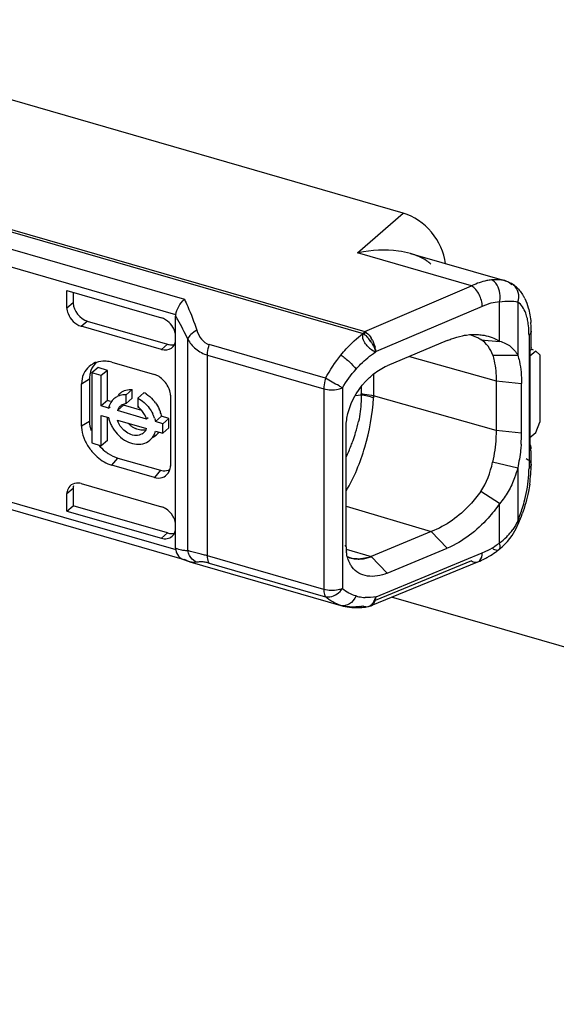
# Model space of a CAD drawing. Header units: millimetres. Extents: x 0 to 210, y 0 to 297.
# Tile 36 of 42: x 138.36 to 140.54, y 225.9 to 229.91. Entities that reach past the tile are written whole.
import ezdxf

# ---------------------------------------------------------------- set-up
doc = ezdxf.new("R2010")
doc.units = ezdxf.units.MM
doc.header["$LTSCALE"] = 19.36
doc.layers.get('0').update_dxf_attribs({"linetype": 'CONTINUOUS'})

msp = doc.modelspace()

# ---------------------------------------------------------------- linework, layer by layer
at = {"color": 6, "linetype": 'Continuous'}
for p, q in [((139.9187, 229.12374), (137.19212, 229.91084)), ((140.19796, 228.82699), (139.73393, 228.96094)), ((139.94944, 228.95868), (140.33172, 228.84832)), ((140.33562, 228.84713), (140.33142, 228.8484)), ((138.55058, 228.73618), (138.55058, 228.8082)), ((138.55095, 228.80817), (138.93544, 228.69718)), ((138.57633, 228.80084), (138.57633, 228.75761)), ((138.57633, 228.75761), (138.55058, 228.73618)), ((140.24113, 228.74296), (139.80936, 228.56017)), ((138.63371, 228.68384), (138.96044, 228.58952)), ((138.99317, 227.75878), (138.99317, 228.70427)), ((138.93544, 228.56863), (138.60871, 228.66295)), ((140.44049, 228.5742), (140.44049, 228.6432)), ((140.09843, 228.60475), (139.85361, 228.50113)), ((140.23486, 228.60791), (140.31117, 228.60094)), ((140.45879, 228.56132), (140.43528, 228.54095)), ((140.43528, 228.56089), (140.43528, 228.15679)), ((140.43872, 228.56665), (140.43702, 228.56332)), ((140.47546, 228.54689), (140.45879, 228.56132)), ((138.66666, 228.51634), (138.65833, 228.51234)), ((138.73339, 228.5162), (138.90658, 228.46621)), ((140.28357, 228.545), (140.38563, 228.54538)), ((140.47546, 228.54689), (140.47546, 228.27267)), ((138.67733, 228.49416), (138.65233, 228.47251)), ((138.71557, 228.48312), (138.67733, 228.49416)), ((138.71557, 228.48312), (138.69057, 228.46147)), ((138.71557, 228.35965), (138.71557, 228.48312)), ((138.64293, 228.44809), (138.64293, 228.2749)), ((138.69057, 228.46147), (138.65233, 228.47251)), ((138.65233, 228.47251), (138.65233, 228.18732)), ((138.69057, 228.338), (138.69057, 228.46147)), ((140.29761, 228.44009), (140.29761, 228.23804)), ((138.6103, 228.25546), (138.6103, 228.42864)), ((138.8167, 228.40571), (138.7917, 228.38407)), ((138.8167, 228.3692), (138.8167, 228.40571)), ((140.40126, 228.22783), (140.40126, 228.42989)), ((138.71557, 228.35965), (138.69057, 228.338)), ((138.72782, 228.35611), (138.71557, 228.35965)), ((138.76699, 228.38942), (138.7604, 228.3837)), ((138.7917, 228.34755), (138.7917, 228.38407)), ((138.8167, 228.3692), (138.7917, 228.34755)), ((138.83949, 228.37027), (138.86448, 228.39192)), ((138.83949, 228.37027), (138.83949, 228.33376)), ((138.97194, 228.38198), (138.97194, 228.09333)), ((138.72013, 228.32947), (138.69057, 228.338)), ((138.72013, 228.32947), (138.7262, 228.33472)), ((138.75598, 228.31912), (138.78098, 228.34077)), ((138.87521, 228.2847), (138.75598, 228.31912)), ((138.85572, 228.31919), (138.78098, 228.34077)), ((138.83949, 228.33376), (138.84401, 228.33767)), ((138.69057, 228.29975), (138.72013, 228.29122)), ((138.69057, 228.17628), (138.69057, 228.29975)), ((138.71557, 228.19793), (138.71557, 228.29122)), ((138.75598, 228.28087), (138.87521, 228.24645)), ((138.88128, 228.28996), (138.87521, 228.2847)), ((138.93606, 228.296), (138.91106, 228.27435)), ((138.94097, 228.26571), (138.91106, 228.27435)), ((138.96597, 228.28736), (138.93606, 228.296)), ((138.94097, 228.26571), (138.96597, 228.28736)), ((138.96597, 228.24912), (138.96597, 228.28736)), ((138.91106, 228.2361), (138.94097, 228.22747)), ((138.94097, 228.22747), (138.94097, 228.26571)), ((138.94097, 228.22747), (138.96597, 228.24912)), ((139.68712, 227.76409), (139.68712, 228.2548)), ((140.45879, 228.22938), (140.47546, 228.27267)), ((138.71557, 228.19793), (138.69057, 228.17628)), ((138.91419, 228.21945), (138.90528, 228.21173)), ((140.43528, 228.20901), (140.45879, 228.22938)), ((138.65233, 228.18732), (138.69057, 228.17628)), ((140.44049, 228.10033), (140.44049, 228.15679)), ((138.75839, 228.12611), (138.93157, 228.07612)), ((138.90658, 228.04683), (138.73339, 228.09683)), ((140.38564, 228.08547), (140.28351, 228.1087)), ((138.55058, 227.98184), (138.57633, 228.00327)), ((138.57633, 228.00327), (138.57633, 227.93181)), ((138.60871, 228.02207), (138.93544, 227.92775)), ((138.55058, 227.91038), (138.55058, 227.98184)), ((140.3113, 227.9405), (140.23497, 227.98955)), ((138.55095, 227.91019), (138.57595, 227.93199)), ((138.96036, 227.82102), (138.57595, 227.93199)), ((138.55095, 227.91019), (138.93537, 227.79922)), ((140.36304, 227.81117), (140.37957, 227.83934)), ((140.37957, 227.83934), (140.38935, 227.86034)), ((140.03362, 227.82643), (139.78907, 227.72469)), ((140.34383, 227.78595), (140.36304, 227.81117)), ((139.85373, 227.65686), (140.09875, 227.75901)), ((140.30924, 227.75323), (140.32218, 227.76396)), ((140.32218, 227.76396), (140.34383, 227.78595)), ((139.01828, 227.71577), (139.0252, 227.71266)), ((139.02318, 227.7139), (139.02919, 227.71273)), ((139.0252, 227.71266), (139.04362, 227.70562)), ((139.78908, 227.7247), (139.85373, 227.65686)), ((139.80936, 227.56078), (140.24114, 227.74029)), ((139.04362, 227.70562), (139.0511, 227.7033)), ((139.05109, 227.70331), (139.66568, 227.5259)), ((139.78944, 227.52503), (140.22358, 227.70314)), ((145.61336, 225.90183), (139.87246, 227.55909)), ((139.78861, 227.52473), (139.7946, 227.52743))]:
    msp.add_line(p, q, dxfattribs=at)
at = {"color": 9, "linetype": 'Continuous'}
for p, q in [((136.93118, 229.44859), (139.75656, 228.63297)), ((136.93847, 229.45642), (139.76383, 228.64081)), ((136.85453, 229.40006), (139.02886, 228.77238)), ((138.99358, 228.70947), (136.83601, 229.33231)), ((139.73393, 228.96094), (139.9187, 229.12374)), ((140.33172, 228.84832), (140.33143, 228.8484)), ((139.76383, 228.64081), (140.19796, 228.82699)), ((140.36396, 228.83388), (140.3639, 228.83392)), ((140.31141, 228.60206), (140.31141, 228.76174)), ((140.38562, 228.76118), (140.38562, 228.54492)), ((138.60871, 228.66295), (138.63371, 228.68384)), ((139.0424, 227.74892), (139.0424, 228.61088)), ((140.43156, 228.62653), (140.43156, 228.08367)), ((138.96044, 228.58952), (138.93544, 228.56863)), ((139.60366, 228.45102), (139.13032, 228.58766)), ((139.12292, 228.54496), (139.59626, 228.40832)), ((139.12292, 227.72771), (139.12292, 228.54496)), ((139.94504, 228.53983), (140.29761, 228.44009)), ((138.6103, 228.42864), (138.64293, 228.44809)), ((139.79915, 228.46822), (139.79915, 228.37904)), ((140.29761, 228.44009), (140.40126, 228.42989)), ((139.59626, 228.40832), (139.59626, 227.59107)), ((139.67244, 228.41164), (139.67244, 227.5944)), ((139.74825, 228.41673), (139.74825, 228.38728)), ((136.83601, 228.37618), (138.99358, 227.75335)), ((139.7482, 228.38253), (139.72361, 228.37961)), ((140.29761, 228.23804), (139.79915, 228.37904)), ((136.85452, 228.3405), (139.0183, 227.71587)), ((138.64293, 228.2749), (138.6103, 228.25546)), ((140.40126, 228.22783), (140.29761, 228.23804)), ((138.73339, 228.09683), (138.75839, 228.12611)), ((138.93157, 228.07612), (138.90658, 228.04683)), ((138.97194, 228.09333), (138.97429, 228.09655)), ((140.38561, 228.08554), (140.38561, 227.86945)), ((139.68712, 227.92948), (140.03362, 227.82643)), ((140.31141, 227.78049), (140.31141, 227.94013)), ((138.96036, 227.82102), (138.93537, 227.79922)), ((140.09875, 227.75901), (140.03363, 227.82643)), ((139.68228, 227.76974), (139.68742, 227.76394)), ((139.68769, 227.75484), (139.78907, 227.72469)), ((140.30921, 227.7532), (140.30924, 227.75322)), ((139.02365, 227.71433), (139.02919, 227.71273)), ((139.59626, 227.59107), (139.12292, 227.72771)), ((140.24114, 227.74029), (140.25307, 227.74512)), ((139.13033, 227.69784), (139.60367, 227.5612)), ((140.19795, 227.70685), (139.80499, 227.5456)), ((139.66612, 227.52577), (139.66568, 227.5259)), ((139.7754, 227.521), (139.77546, 227.52101))]:
    msp.add_line(p, q, dxfattribs=at)
at = {"color": 7, "linetype": 'Continuous'}
for p, q in [((139.76113, 228.62961), (139.75656, 228.63298)), ((139.76703, 228.6247), (139.7721, 228.61965)), ((139.7721, 228.61965), (139.77756, 228.61369)), ((139.78221, 228.60797), (139.78603, 228.60287)), ((139.78603, 228.60287), (139.78814, 228.59975)), ((139.80633, 228.56764), (139.80697, 228.55918)), ((139.79204, 227.52675), (139.78812, 227.52657)), ((139.79245, 227.53048), (139.79586, 227.53466))]:
    msp.add_line(p, q, dxfattribs=at)
at = {"color": 6, "linetype": 'Continuous'}
for points in [[(140.36393, 228.8339), (140.35027, 228.8414), (140.33562, 228.84713)], [(139.77544, 227.52106), (139.78204, 227.52253), (139.78861, 227.52473)]]:
    msp.add_lwpolyline(points, dxfattribs=at)
for centre, radius, start, end in [((139.85037, 228.40807), 0.56499, 101.54053, 101.89272), ((140.29572, 228.72751), 0.12638, 47.97227, 57.37937), ((140.25437, 228.69591), 0.17872, 26.45967, 30.45673), ((140.04581, 228.6457), 0.39462, 4.02885, 4.62092), ((138.90573, 228.61266), 0.08914, 24.69689, 31.43611), ((140.01032, 228.64356), 0.43017, 359.95169, 3.98039), ((140.14499, 228.45928), 0.17434, 64.66104, 74.4719), ((140.14799, 228.46604), 0.16694, 58.56435, 64.59774), ((140.41668, 228.57609), 0.02401, 320.74504, 327.87433), ((140.42223, 228.57346), 0.01783, 338.09648, 2.34951), ((138.70139, 228.40542), 0.11531, 73.88697, 79.34957), ((138.69977, 228.43026), 0.08994, 116.65188, 125.32022), ((138.70056, 228.42872), 0.09166, 114.30806, 116.66351), ((138.78562, 228.31703), 0.06647, 130.68757, 148.28921), ((138.78634, 228.31612), 0.06762, 116.933, 130.64302), ((138.78713, 228.31445), 0.06947, 107.14933, 116.88849), ((138.80848, 228.34153), 0.06335, 127.46071, 138.05118), ((138.78827, 228.31056), 0.07352, 97.45898, 107.10846), ((138.78887, 228.30588), 0.07824, 87.92658, 97.45193), ((138.80096, 228.27479), 0.13325, 57.4636, 61.52983), ((138.79083, 228.26134), 0.15014, 36.8043, 42.77211), ((138.79111, 228.31441), 0.07256, 158.24463, 168.02663), ((138.78793, 228.31567), 0.06914, 148.33742, 158.2296), ((138.79925, 228.30387), 0.04588, 150.19875, 160.58548), ((138.79635, 228.30551), 0.04255, 139.54928, 150.17801), ((138.79495, 228.30663), 0.04075, 130.89913, 139.47097), ((138.78708, 228.2591), 0.09122, 51.09642, 54.93425), ((138.78513, 228.25665), 0.09435, 48.4326, 51.10668), ((138.80677, 228.27004), 0.13194, 17.91407, 24.47813), ((138.84633, 228.318), 0.12915, 198.70635, 205.68801), ((138.79514, 228.26109), 0.08347, 16.42837, 23.37378), ((138.77507, 228.24413), 0.1396, 24.74287, 26.38831), ((138.78287, 228.24759), 0.13107, 18.23225, 24.79798), ((138.81522, 228.27277), 0.12305, 12.85188, 17.91116), ((138.82224, 228.27443), 0.11585, 10.72967, 12.82479), ((138.86003, 228.32457), 0.14435, 205.67881, 212.36869), ((138.85178, 228.31476), 0.10217, 220.14096, 227.45517), ((138.87157, 228.33124), 0.09519, 221.15009, 228.83797), ((138.86926, 228.32861), 0.09169, 228.84415, 236.67185), ((138.86574, 228.32315), 0.0852, 236.63382, 244.82335), ((138.83598, 228.26029), 0.04161, 309.96154, 340.52689), ((138.84274, 228.2506), 0.06984, 337.57274, 348.02212), ((138.83527, 228.26126), 0.0428, 299.50641, 309.85369), ((138.84632, 228.24911), 0.06598, 309.87448, 323.40921), ((138.87171, 228.26897), 0.06525, 296.88901, 306.29475), ((138.87288, 228.26736), 0.06326, 306.32927, 325.84551), ((139.78593, 228.22836), 0.61533, 355.68744, 359.95089), ((138.81244, 228.28681), 0.20856, 217.76687, 221.91999), ((138.81647, 228.29172), 0.17666, 219.65507, 231.11483), ((138.91835, 228.09329), 0.05359, 349.8224, 0.04056), ((139.93248, 228.10094), 0.50801, 355.44548, 359.93117), ((138.92537, 228.09132), 0.04626, 324.222, 327.92722), ((139.85375, 228.1069), 0.58697, 351.48872, 355.47623), ((138.59213, 227.98248), 0.04143, 125.35257, 136.55817), ((138.62727, 228.00373), 0.05094, 169.8508, 179.685), ((138.90571, 227.84322), 0.08915, 24.69488, 31.43345), ((139.78808, 228.1137), 0.65248, 337.15235, 340.78013), ((138.94584, 227.84023), 0.04733, 349.81432, 0.0406), ((139.87592, 227.76556), 0.1888, 180.44506, 184.08901), ((139.86022, 227.76445), 0.17306, 184.09592, 187.17043), ((140.05583, 228.08169), 0.41486, 305.2878, 307.64404), ((139.03292, 227.74799), 0.03545, 245.08019, 254.07317), ((140.09454, 228.01723), 0.33956, 292.33417, 297.78511), ((140.08319, 228.03921), 0.3643, 297.75224, 300.3479), ((140.0701, 228.0612), 0.38989, 300.37574, 305.31577), ((139.72811, 227.7442), 0.22705, 254.19871, 263.07002), ((139.7301, 227.76171), 0.24468, 263.10036, 271.67382), ((139.72977, 227.77913), 0.2621, 271.63647, 275.78383), ((139.70952, 227.75319), 0.23405, 277.66698, 281.59198), ((139.72828, 227.79371), 0.27675, 275.78536, 279.81563)]:
    msp.add_arc(centre, radius, start, end, dxfattribs=at)
at = {"color": 9, "linetype": 'Continuous'}
for centre, radius, start, end in [((140.26372, 228.81542), 0.03883, 59.08035, 66.92414), ((140.33537, 228.78921), 0.05303, 50.96726, 73.89804), ((138.11914, 228.18355), 1.01739, 29.78482, 30.7847), ((138.12612, 228.18751), 1.00936, 24.79917, 29.78661), ((140.1709, 228.04793), 0.62698, 125.21449, 125.53837), ((139.68911, 228.38729), 0.05915, 355.40199, 359.99137), ((139.22611, 228.38354), 0.523, 342.88862, 347.98115), ((139.05692, 228.43151), 0.69867, 338.62597, 340.44023), ((138.96343, 228.4659), 0.79828, 340.36088, 342.78668), ((139.08322, 228.41837), 0.6694, 334.46243, 338.85268), ((139.99957, 228.08401), 0.43199, 356.53868, 359.95514), ((139.8371, 228.10046), 0.59518, 337.16163, 342.61734), ((140.17824, 227.96545), 0.22821, 320.23625, 325.14753), ((140.18916, 227.95509), 0.21314, 304.99822, 315.29364), ((140.18251, 227.96192), 0.22267, 315.24827, 320.22966), ((140.10375, 228.05004), 0.34027, 305.20226, 307.61068), ((138.75949, 226.46693), 1.31211, 73.91999, 74.66407), ((139.76577, 227.69299), 0.13415, 253.40111, 258.50913), ((139.76984, 227.71303), 0.15461, 258.5108, 263.14995), ((139.7727, 227.7367), 0.17844, 263.14342, 267.35047), ((139.77067, 227.54875), 0.02816, 279.79359, 285.51852), ((139.76907, 227.55213), 0.03191, 298.40161, 306.65981)]:
    msp.add_arc(centre, radius, start, end, dxfattribs=at)
at = {"color": 7, "linetype": 'Continuous'}
for centre, radius, start, end in [((139.79642, 228.60401), 0.04916, 131.52312, 134.7606), ((139.70179, 228.5546), 0.09565, 49.66896, 51.65338), ((139.69301, 228.54427), 0.10921, 47.36753, 49.66465), ((139.68194, 228.5323), 0.12551, 44.08367, 47.35448), ((139.67182, 228.52244), 0.13964, 40.79112, 44.10045), ((139.66777, 228.51887), 0.14504, 37.9115, 40.80983), ((139.64973, 228.50504), 0.16776, 37.84536, 40.36526), ((139.66917, 228.51988), 0.14331, 33.87548, 37.92708), ((139.69205, 228.55288), 0.11507, 27.43336, 32.55392), ((139.85633, 228.66031), 0.11361, 227.38281, 231.82291), ((139.86051, 228.6656), 0.12036, 231.81165, 243.59477), ((139.70591, 228.55523), 0.10119, 7.04883, 12.30944), ((139.73325, 227.80867), 0.09351, 243.71909, 248.06216), ((139.73104, 227.80338), 0.08778, 248.10693, 253.4784), ((139.73262, 227.81019), 0.0947, 248.79563, 254.34423), ((139.73251, 227.80864), 0.09324, 253.53259, 258.60507), ((139.73527, 227.82203), 0.10692, 258.57377, 260.12679), ((139.73813, 227.83861), 0.12373, 260.13962, 262.40728), ((139.73841, 227.85333), 0.13843, 270.84382, 273.49654), ((139.72312, 227.57893), 0.08574, 343.23466, 347.525), ((139.76503, 227.5562), 0.03759, 307.89011, 316.82916)]:
    msp.add_arc(centre, radius, start, end, dxfattribs=at)
at = {"color": 6, "linetype": 'Continuous'}
for centre, major_axis, ratio, start_param, end_param in [((139.9187, 228.95055), (-0.13091, 0.15118), 0.7500041, 3.9538433, 5.4261752), ((138.93544, 228.62637), (-0.04363, 0.0504), 0.7500163, -3.9983954, -2.427599), ((140.44883, 228.54495), (0.08295, -0.0379), 0.2087122, 1.6606121, 1.7792071)]:
    msp.add_ellipse(centre, major_axis=major_axis, ratio=ratio, start_param=start_param, end_param=end_param, dxfattribs=at)
for points, knots in [([(139.94944, 228.95868), (139.93324, 228.96335), (139.86329, 228.97731), (139.79048, 228.97251), (139.73733, 228.96164)], [0, 0, 0, 0, 0.2371102, 1, 1, 1, 1]), ([(140.03202, 228.91548), (140.02659, 228.92049), (140.00188, 228.93977), (139.97235, 228.95206), (139.94944, 228.95868)], [0, 0, 0, 0, 0.2364244, 1, 1, 1, 1]), ([(140.27894, 228.85114), (140.27243, 228.85053), (140.24522, 228.84655), (140.21897, 228.83714), (140.20013, 228.82804)], [0, 0, 0, 0, 0.2380325, 1, 1, 1, 1]), ([(138.99358, 228.70947), (138.9955, 228.72105), (139.00511, 228.74393), (139.01972, 228.76375), (139.02886, 228.77238)], [0, 0, 0, 0, 0.4828775, 1, 1, 1, 1]), ([(138.55058, 228.73748), (138.5507, 228.72959), (138.55786, 228.69761), (138.58473, 228.66987), (138.60833, 228.66306)], [0, 0, 0, 0, 0.2433209, 1, 1, 1, 1]), ([(139.78816, 228.59976), (139.79055, 228.5962), (139.79848, 228.58304), (139.80471, 228.56865), (139.80699, 228.5578)], [0, 0, 0, 0, 0.2791632, 1, 1, 1, 1]), ([(140.09902, 228.60455), (140.10414, 228.60674), (140.1242, 228.61476), (140.14505, 228.62083), (140.16076, 228.62407)], [0, 0, 0, 0, 0.2575425, 1, 1, 1, 1]), ([(140.16076, 228.62407), (140.16626, 228.62521), (140.18759, 228.629), (140.20947, 228.63013), (140.22548, 228.62887)], [0, 0, 0, 0, 0.2591935, 1, 1, 1, 1]), ([(140.22548, 228.62887), (140.2332, 228.62826), (140.26302, 228.62401), (140.29249, 228.61405), (140.31141, 228.60206)], [0, 0, 0, 0, 0.2569777, 1, 1, 1, 1]), ([(140.28367, 228.54497), (140.27955, 228.55782), (140.26755, 228.58283), (140.24666, 228.60134), (140.23506, 228.60848)], [0, 0, 0, 0, 0.4975904, 1, 1, 1, 1]), ([(140.31141, 228.60206), (140.31982, 228.59943), (140.33605, 228.59442), (140.36284, 228.57655), (140.37863, 228.55854), (140.38562, 228.54508)], [0, 0, 0, 0, 0.2756877, 0.5258861, 1, 1, 1, 1]), ([(138.96044, 228.58952), (138.96277, 228.58885), (138.97173, 228.58679), (138.98127, 228.58687), (138.98783, 228.58852)], [0, 0, 0, 0, 0.2641284, 1, 1, 1, 1]), ([(140.28367, 228.54497), (140.28608, 228.53746), (140.29488, 228.50317), (140.29765, 228.46755), (140.29765, 228.44008)], [0, 0, 0, 0, 0.2229579, 1, 1, 1, 1]), ([(140.38562, 228.54492), (140.38827, 228.53669), (140.39842, 228.4992), (140.40126, 228.46004), (140.40126, 228.42989)], [0, 0, 0, 0, 0.2227226, 1, 1, 1, 1]), ([(138.62422, 228.47874), (138.62199, 228.4752), (138.61377, 228.45975), (138.6103, 228.44192), (138.6103, 228.42864)], [0, 0, 0, 0, 0.2399146, 1, 1, 1, 1]), ([(139.78183, 228.45344), (139.78742, 228.45862), (139.80938, 228.47759), (139.83439, 228.49316), (139.85399, 228.50175)], [0, 0, 0, 0, 0.2625708, 1, 1, 1, 1]), ([(139.68712, 228.2548), (139.68764, 228.27257), (139.69866, 228.34655), (139.7403, 228.41493), (139.78183, 228.45344)], [0, 0, 0, 0, 0.2388914, 1, 1, 1, 1]), ([(138.97194, 228.38198), (138.97194, 228.38541), (138.9706, 228.3999), (138.9648, 228.41371), (138.95904, 228.42315)], [0, 0, 0, 0, 0.2370163, 1, 1, 1, 1]), ([(138.6103, 228.25546), (138.6103, 228.2507), (138.61167, 228.23077), (138.61778, 228.21135), (138.62411, 228.19756)], [0, 0, 0, 0, 0.2387971, 1, 1, 1, 1]), ([(138.73811, 228.24729), (138.75176, 228.22571), (138.78643, 228.19001), (138.83778, 228.17881), (138.85936, 228.18398)], [0, 0, 0, 0, 0.534984, 1, 1, 1, 1]), ([(140.29761, 228.23804), (140.29761, 228.22775), (140.29628, 228.18433), (140.29032, 228.14109), (140.28361, 228.10864)], [0, 0, 0, 0, 0.2368952, 1, 1, 1, 1]), ([(138.85635, 228.22401), (138.84913, 228.21992), (138.83106, 228.21548), (138.81335, 228.22029), (138.80487, 228.22431)], [0, 0, 0, 0, 0.4692636, 1, 1, 1, 1]), ([(138.70557, 228.15421), (138.7096, 228.15096), (138.72574, 228.13913), (138.74413, 228.13023), (138.75839, 228.12611)], [0, 0, 0, 0, 0.2587265, 1, 1, 1, 1]), ([(140.39952, 228.18209), (140.39893, 228.17421), (140.39593, 228.14182), (140.3906, 228.10966), (140.38561, 228.08554)], [0, 0, 0, 0, 0.2428704, 1, 1, 1, 1]), ([(138.65726, 228.14747), (138.66257, 228.14155), (138.68429, 228.11995), (138.71156, 228.10313), (138.73339, 228.09683)], [0, 0, 0, 0, 0.2592855, 1, 1, 1, 1]), ([(138.93157, 228.07612), (138.935, 228.07513), (138.94782, 228.07246), (138.96199, 228.07479), (138.97014, 228.07976)], [0, 0, 0, 0, 0.271839, 1, 1, 1, 1]), ([(140.38561, 228.08546), (140.38199, 228.07214), (140.37109, 228.03942), (140.34899, 227.989), (140.32478, 227.95547), (140.31141, 227.94013)], [0, 0, 0, 0, 0.2519582, 0.6286678, 1, 1, 1, 1]), ([(138.90658, 228.04683), (138.91698, 228.04383), (138.93908, 228.04329), (138.95716, 228.05631), (138.9629, 228.06427)], [0, 0, 0, 0, 0.5245679, 1, 1, 1, 1]), ([(138.56205, 228.01097), (138.5566, 228.00522), (138.55151, 227.99478), (138.55059, 227.98399), (138.55058, 227.98109)], [0, 0, 0, 0, 0.7325507, 1, 1, 1, 1]), ([(138.60833, 228.02218), (138.60471, 228.02322), (138.59112, 228.02577), (138.57634, 228.02208), (138.56816, 228.01628)], [0, 0, 0, 0, 0.2733276, 1, 1, 1, 1]), ([(140.43425, 228.02003), (140.43274, 228.00986), (140.42557, 227.96884), (140.41452, 227.92851), (140.40419, 227.89891)], [0, 0, 0, 0, 0.2469543, 1, 1, 1, 1]), ([(140.23508, 227.9896), (140.22162, 227.97079), (140.16672, 227.90332), (140.09335, 227.84944), (140.03373, 227.8264)], [0, 0, 0, 0, 0.2657076, 1, 1, 1, 1]), ([(140.31141, 227.94013), (140.2974, 227.91953), (140.23925, 227.84663), (140.16294, 227.78612), (140.09981, 227.75975)], [0, 0, 0, 0, 0.2669404, 1, 1, 1, 1]), ([(138.93538, 227.79922), (138.943, 227.79702), (138.95875, 227.79589), (138.97307, 227.80272), (138.97853, 227.80738)], [0, 0, 0, 0, 0.5251506, 1, 1, 1, 1]), ([(138.96035, 227.82103), (138.96274, 227.82033), (138.97191, 227.81823), (138.98171, 227.81836), (138.9884, 227.82015)], [0, 0, 0, 0, 0.2645268, 1, 1, 1, 1]), ([(138.97853, 227.80738), (138.98385, 227.81192), (138.98956, 227.82021), (138.99198, 227.82941), (138.99242, 227.83186)], [0, 0, 0, 0, 0.7370374, 1, 1, 1, 1]), ([(138.99358, 227.75335), (138.99423, 227.74906), (138.99761, 227.73427), (139.00809, 227.72045), (139.01799, 227.71585)], [0, 0, 0, 0, 0.2842149, 1, 1, 1, 1]), ([(139.71177, 227.68224), (139.70871, 227.68635), (139.6969, 227.70472), (139.69059, 227.72633), (139.68851, 227.74285)], [0, 0, 0, 0, 0.235412, 1, 1, 1, 1]), ([(139.85452, 227.65684), (139.82913, 227.64708), (139.788, 227.63902), (139.73765, 227.65525), (139.71909, 227.67245), (139.71177, 227.68224)], [0, 0, 0, 0, 0.5265286, 0.7635, 1, 1, 1, 1]), ([(139.74075, 227.52123), (139.73428, 227.52036), (139.70936, 227.51812), (139.6839, 227.52069), (139.66612, 227.52577)], [0, 0, 0, 0, 0.2610922, 1, 1, 1, 1])]:
    msp.add_open_spline(points, degree=3, knots=knots, dxfattribs=at)
at = {"color": 9, "linetype": 'Continuous'}
for points, knots in [([(140.33143, 228.84841), (140.32771, 228.84946), (140.31045, 228.85307), (140.29259, 228.85251), (140.27894, 228.85114)], [0, 0, 0, 0, 0.219716, 1, 1, 1, 1]), ([(140.3114, 228.76175), (140.31343, 228.77003), (140.31655, 228.80093), (140.3033, 228.83702), (140.28367, 228.84872)], [0, 0, 0, 0, 0.2717301, 1, 1, 1, 1]), ([(140.24113, 228.74297), (140.24123, 228.75969), (140.23191, 228.79173), (140.21136, 228.81896), (140.19797, 228.82698)], [0, 0, 0, 0, 0.5173227, 1, 1, 1, 1]), ([(140.38569, 228.76111), (140.38994, 228.77326), (140.39211, 228.79969), (140.37814, 228.8228), (140.36877, 228.8304)], [0, 0, 0, 0, 0.5160227, 1, 1, 1, 1]), ([(139.02886, 228.77238), (139.03351, 228.76275), (139.05243, 228.72159), (139.0682, 228.67906), (139.07925, 228.64628)], [0, 0, 0, 0, 0.2361576, 1, 1, 1, 1]), ([(140.31141, 228.76174), (140.29972, 228.76094), (140.27533, 228.75756), (140.25276, 228.74795), (140.24113, 228.74296)], [0, 0, 0, 0, 0.4808061, 1, 1, 1, 1]), ([(140.31141, 228.76174), (140.32548, 228.76372), (140.35016, 228.76646), (140.3755, 228.76451), (140.38562, 228.76112)], [0, 0, 0, 0, 0.5712167, 1, 1, 1, 1]), ([(140.42474, 228.69354), (140.42297, 228.70124), (140.4158, 228.72633), (140.40117, 228.75124), (140.38562, 228.76118)], [0, 0, 0, 0, 0.2997109, 1, 1, 1, 1]), ([(139.07925, 228.64628), (139.07064, 228.6414), (139.05648, 228.63148), (139.04505, 228.61772), (139.0424, 228.61088)], [0, 0, 0, 0, 0.5743064, 1, 1, 1, 1]), ([(139.07925, 228.64628), (139.08355, 228.63354), (139.09505, 228.60907), (139.11762, 228.59123), (139.13035, 228.58765)], [0, 0, 0, 0, 0.50427, 1, 1, 1, 1]), ([(140.43156, 228.62653), (140.43156, 228.6306), (140.43132, 228.64615), (140.43011, 228.6617), (140.4285, 228.67307)], [0, 0, 0, 0, 0.2616085, 1, 1, 1, 1]), ([(140.44049, 228.6432), (140.44049, 228.64174), (140.43964, 228.63529), (140.43531, 228.62978), (140.43156, 228.62653)], [0, 0, 0, 0, 0.2276317, 1, 1, 1, 1]), ([(139.0424, 228.61088), (139.05069, 228.59565), (139.07345, 228.56733), (139.10567, 228.55021), (139.12292, 228.54497)], [0, 0, 0, 0, 0.4902059, 1, 1, 1, 1]), ([(139.66609, 228.54547), (139.67296, 228.55391), (139.70035, 228.58576), (139.73149, 228.6145), (139.75656, 228.63297)], [0, 0, 0, 0, 0.2589992, 1, 1, 1, 1]), ([(139.12292, 228.54496), (139.12292, 228.54836), (139.12366, 228.56283), (139.12683, 228.57714), (139.13032, 228.58766)], [0, 0, 0, 0, 0.2345048, 1, 1, 1, 1]), ([(139.72741, 228.48776), (139.73341, 228.49459), (139.75765, 228.52031), (139.78512, 228.54287), (139.80647, 228.55812)], [0, 0, 0, 0, 0.257164, 1, 1, 1, 1]), ([(139.66609, 228.54547), (139.67827, 228.53717), (139.69992, 228.51907), (139.71959, 228.49866), (139.72741, 228.48776)], [0, 0, 0, 0, 0.5235037, 1, 1, 1, 1]), ([(139.60366, 228.45102), (139.60247, 228.44744), (139.59843, 228.43354), (139.59626, 228.41903), (139.59626, 228.40832)], [0, 0, 0, 0, 0.26039, 1, 1, 1, 1]), ([(139.67244, 228.41165), (139.66771, 228.41426), (139.64467, 228.42718), (139.62178, 228.44037), (139.60367, 228.45101)], [0, 0, 0, 0, 0.2044911, 1, 1, 1, 1]), ([(139.59626, 228.40831), (139.61511, 228.40287), (139.64213, 228.40218), (139.66687, 228.40931), (139.67244, 228.41165)], [0, 0, 0, 0, 0.7646448, 1, 1, 1, 1]), ([(139.68724, 227.99194), (139.72078, 228.04719), (139.77007, 228.17198), (139.79525, 228.30324), (139.79894, 228.37109)], [0, 0, 0, 0, 0.4875149, 1, 1, 1, 1]), ([(139.7481, 228.38249), (139.74844, 228.37389), (139.7485, 228.33769), (139.74347, 228.30158), (139.73764, 228.27464)], [0, 0, 0, 0, 0.2379048, 1, 1, 1, 1]), ([(139.7483, 228.38727), (139.75272, 228.38703), (139.76985, 228.38561), (139.78687, 228.38252), (139.79915, 228.37904)], [0, 0, 0, 0, 0.2574996, 1, 1, 1, 1]), ([(140.42, 228.12437), (140.42303, 228.12292), (140.43229, 228.11782), (140.44049, 228.10777), (140.44049, 228.10033)], [0, 0, 0, 0, 0.3112419, 1, 1, 1, 1]), ([(140.44049, 228.10033), (140.44049, 228.09887), (140.43964, 228.09242), (140.43531, 228.08692), (140.43156, 228.08367)], [0, 0, 0, 0, 0.2276153, 1, 1, 1, 1]), ([(140.40509, 227.92265), (140.40863, 227.93392), (140.42111, 227.97815), (140.42874, 228.02385), (140.43077, 228.05793)], [0, 0, 0, 0, 0.2571553, 1, 1, 1, 1]), ([(140.38565, 227.86953), (140.38641, 227.86868), (140.38847, 227.86618), (140.39022, 227.8624), (140.38936, 227.86035)], [0, 0, 0, 0, 0.3412171, 1, 1, 1, 1]), ([(139.02722, 227.74933), (139.02442, 227.74965), (139.01276, 227.75154), (139.00146, 227.7553), (138.99317, 227.75877)], [0, 0, 0, 0, 0.238271, 1, 1, 1, 1]), ([(140.25307, 227.74512), (140.25706, 227.74677), (140.2736, 227.75401), (140.2887, 227.76409), (140.2999, 227.772)], [0, 0, 0, 0, 0.239655, 1, 1, 1, 1]), ([(140.28365, 227.7572), (140.28619, 227.75569), (140.29366, 227.75168), (140.30455, 227.7496), (140.30921, 227.7532)], [0, 0, 0, 0, 0.3339906, 1, 1, 1, 1]), ([(140.30924, 227.75322), (140.31062, 227.7543), (140.31629, 227.76239), (140.31366, 227.7731), (140.31137, 227.78046)], [0, 0, 0, 0, 0.1852435, 1, 1, 1, 1]), ([(139.05109, 227.70331), (139.04548, 227.70493), (139.03807, 227.70799), (139.03104, 227.7117), (139.02919, 227.71273)], [0, 0, 0, 0, 0.7347149, 1, 1, 1, 1]), ([(139.10652, 227.73232), (139.09986, 227.73414), (139.07854, 227.73987), (139.05691, 227.74449), (139.0424, 227.74892)], [0, 0, 0, 0, 0.3125639, 1, 1, 1, 1]), ([(139.07925, 227.70182), (139.07006, 227.70597), (139.05889, 227.71494), (139.05143, 227.72633), (139.04972, 227.72941)], [0, 0, 0, 0, 0.7410924, 1, 1, 1, 1]), ([(139.13033, 227.69784), (139.12907, 227.69944), (139.12405, 227.70863), (139.12292, 227.71938), (139.12292, 227.72771)], [0, 0, 0, 0, 0.1962967, 1, 1, 1, 1]), ([(140.22358, 227.70314), (140.22635, 227.70428), (140.23835, 227.71276), (140.2412, 227.72907), (140.24114, 227.7403)], [0, 0, 0, 0, 0.2101894, 1, 1, 1, 1]), ([(139.11005, 227.70225), (139.10664, 227.70273), (139.0964, 227.70376), (139.08594, 227.7033), (139.07925, 227.70182)], [0, 0, 0, 0, 0.3343361, 1, 1, 1, 1]), ([(139.13033, 227.69783), (139.12853, 227.69836), (139.12184, 227.70017), (139.11504, 227.70154), (139.11005, 227.70225)], [0, 0, 0, 0, 0.2715599, 1, 1, 1, 1]), ([(140.19797, 227.70684), (140.20014, 227.70556), (140.20793, 227.70162), (140.21778, 227.70076), (140.22358, 227.70314)], [0, 0, 0, 0, 0.2868178, 1, 1, 1, 1]), ([(139.67244, 227.5944), (139.66687, 227.59206), (139.64213, 227.58493), (139.61511, 227.58562), (139.59626, 227.59107)], [0, 0, 0, 0, 0.2353537, 1, 1, 1, 1]), ([(139.60367, 227.5612), (139.60943, 227.56005), (139.63617, 227.56037), (139.66056, 227.57787), (139.67244, 227.5944)], [0, 0, 0, 0, 0.2240393, 1, 1, 1, 1]), ([(139.59626, 227.59107), (139.59626, 227.58795), (139.59676, 227.57772), (139.59921, 227.56688), (139.60367, 227.5612)], [0, 0, 0, 0, 0.3017706, 1, 1, 1, 1]), ([(139.72744, 227.56443), (139.72169, 227.55153), (139.70578, 227.52928), (139.67728, 227.52255), (139.66613, 227.52577)], [0, 0, 0, 0, 0.5488856, 1, 1, 1, 1])]:
    msp.add_open_spline(points, degree=3, knots=knots, dxfattribs=at)
for points in [[(140.34066, 228.84513), (140.33775, 228.84639), (140.33476, 228.84744), (140.33172, 228.84832)], [(140.34988, 228.84025), (140.34695, 228.84213), (140.34385, 228.84375), (140.34066, 228.84513)], [(140.36151, 228.83101), (140.35794, 228.83444), (140.35405, 228.83758), (140.34988, 228.84025)], [(140.4285, 228.67307), (140.42753, 228.67994), (140.4263, 228.68678), (140.42474, 228.69354)], [(139.60366, 228.45102), (139.62136, 228.48435), (139.64226, 228.51621), (139.66609, 228.54547)], [(139.67244, 228.41164), (139.68805, 228.43877), (139.70663, 228.46436), (139.72741, 228.48776)], [(139.79894, 228.37109), (139.78254, 228.3768), (139.76536, 228.3805), (139.74811, 228.38252)], [(139.79915, 228.37904), (139.79915, 228.37639), (139.79921, 228.37372), (139.79883, 228.3711)], [(140.38561, 227.86947), (140.37979, 227.85752), (140.37311, 227.84594), (140.36552, 227.83503)], [(139.0424, 227.74891), (139.03735, 227.74857), (139.03225, 227.74875), (139.02722, 227.74933)], [(139.04972, 227.72941), (139.04636, 227.73549), (139.04385, 227.74213), (139.0424, 227.74892)], [(139.07925, 227.70182), (139.07007, 227.69982), (139.06013, 227.7007), (139.0511, 227.70331)], [(139.72744, 227.56443), (139.70737, 227.57019), (139.68798, 227.58045), (139.67244, 227.5944)], [(139.66568, 227.5259), (139.64283, 227.53249), (139.621, 227.5449), (139.60367, 227.5612)], [(139.80936, 227.56078), (139.7945, 227.5588), (139.77942, 227.55774), (139.76445, 227.55845)], [(139.75655, 227.52391), (139.76232, 227.52123), (139.76914, 227.51993), (139.7754, 227.521)], [(139.7782, 227.52162), (139.7803, 227.5222), (139.78233, 227.52303), (139.78424, 227.52406)]]:
    msp.add_open_spline(points, degree=3, dxfattribs=at)
at = {"color": 6, "linetype": 'Continuous'}
for points in [[(140.38033, 228.82138), (140.38572, 228.81653), (140.39072, 228.81121), (140.39527, 228.80556)], [(140.39527, 228.80556), (140.40012, 228.79956), (140.4045, 228.79315), (140.40842, 228.7865)], [(138.57633, 228.75631), (138.57682, 228.7254), (138.60438, 228.69231), (138.63408, 228.68373)], [(140.41436, 228.77554), (140.42031, 228.76361), (140.425, 228.75102), (140.42865, 228.7382)], [(140.42865, 228.7382), (140.43137, 228.72863), (140.43351, 228.7189), (140.4352, 228.70911)], [(138.94405, 228.69395), (138.94127, 228.69523), (138.93839, 228.69633), (138.93544, 228.69718)], [(138.95246, 228.68937), (138.94976, 228.69107), (138.94695, 228.69261), (138.94405, 228.69395)], [(138.96079, 228.68335), (138.95814, 228.68552), (138.95536, 228.68754), (138.95246, 228.68937)], [(138.98178, 228.65915), (138.97622, 228.66827), (138.96905, 228.67658), (138.96079, 228.68335)], [(138.99358, 228.70947), (138.9933, 228.70774), (138.99319, 228.70597), (138.99337, 228.70423)], [(140.4352, 228.70911), (140.43701, 228.69864), (140.43829, 228.68807), (140.43915, 228.67749)], [(138.9903, 228.64055), (138.98932, 228.64374), (138.9881, 228.64687), (138.98671, 228.6499)], [(138.99317, 228.62278), (138.99317, 228.62878), (138.99208, 228.63482), (138.9903, 228.64055)], [(140.43924, 228.57883), (140.4397, 228.57733), (140.43998, 228.57576), (140.44004, 228.57419)], [(138.67119, 228.51548), (138.6611, 228.50676), (138.65326, 228.49492), (138.64871, 228.48239)], [(138.6972, 228.52051), (138.68543, 228.51989), (138.67357, 228.51711), (138.66283, 228.51226)], [(138.7227, 228.51875), (138.71432, 228.52032), (138.70571, 228.52096), (138.6972, 228.52051)], [(138.64777, 228.50364), (138.63845, 228.49703), (138.63029, 228.48842), (138.62422, 228.47874)], [(138.64871, 228.48239), (138.64679, 228.47712), (138.64538, 228.47164), (138.64443, 228.4661)], [(138.64443, 228.4661), (138.64341, 228.46016), (138.64293, 228.45411), (138.64293, 228.44809)], [(138.91633, 228.46255), (138.91317, 228.464), (138.90991, 228.46524), (138.90658, 228.46621)], [(138.92584, 228.45737), (138.92279, 228.4593), (138.91961, 228.46104), (138.91633, 228.46255)], [(138.95904, 228.42315), (138.95077, 228.43672), (138.93929, 228.44889), (138.92584, 228.45737)], [(138.76995, 228.39182), (138.77624, 228.39664), (138.78356, 228.40031), (138.79115, 228.40259)], [(138.79115, 228.40259), (138.79937, 228.40506), (138.80813, 228.40602), (138.8167, 228.40571)], [(138.83949, 228.37027), (138.8575, 228.36051), (138.87331, 228.34604), (138.88561, 228.32966)], [(138.87263, 228.38712), (138.88305, 228.38048), (138.89265, 228.37237), (138.90105, 228.3633)], [(138.7835, 228.3458), (138.77796, 228.34409), (138.77265, 228.34123), (138.76827, 228.33743)], [(138.7917, 228.34755), (138.78893, 228.34721), (138.78617, 228.34663), (138.7835, 228.3458)], [(138.87177, 228.29421), (138.86638, 228.30671), (138.85792, 228.3182), (138.84773, 228.32724)], [(138.88561, 228.32966), (138.89113, 228.3223), (138.89604, 228.31442), (138.90012, 228.30618)], [(138.91105, 228.35129), (138.91722, 228.34303), (138.92258, 228.33409), (138.92685, 228.3247)], [(138.64293, 228.2749), (138.64293, 228.26247), (138.64497, 228.24996), (138.64848, 228.23804)], [(138.72013, 228.29122), (138.72107, 228.28626), (138.72239, 228.28136), (138.724, 228.27658)], [(138.77367, 228.2489), (138.76582, 228.25821), (138.75941, 228.26918), (138.75598, 228.28087)], [(138.90736, 228.2886), (138.90889, 228.28394), (138.91015, 228.27917), (138.91106, 228.27435)], [(138.80487, 228.22431), (138.79678, 228.22815), (138.78929, 228.23343), (138.78269, 228.23949)], [(138.85151, 228.23965), (138.84392, 228.24051), (138.83642, 228.24281), (138.8295, 228.24605)], [(138.86207, 228.23944), (138.85856, 228.23917), (138.85501, 228.23926), (138.85151, 228.23965)], [(138.87275, 228.24144), (138.86929, 228.24037), (138.86568, 228.23972), (138.86207, 228.23944)], [(138.62411, 228.19756), (138.63037, 228.1839), (138.63837, 228.17095), (138.64757, 228.15908)], [(138.85936, 228.18398), (138.86994, 228.18651), (138.88027, 228.19149), (138.88862, 228.19847)], [(138.8993, 228.20978), (138.90253, 228.21414), (138.90522, 228.21894), (138.9073, 228.22395)], [(140.43528, 228.15679), (140.43821, 228.16016), (140.44024, 228.16486), (140.44004, 228.16933)], [(140.44004, 228.16933), (140.43986, 228.17345), (140.43796, 228.17753), (140.43545, 228.18079)], [(138.96457, 228.06676), (138.9678, 228.07192), (138.97001, 228.07783), (138.9711, 228.08382)], [(140.23508, 227.9896), (140.25857, 228.02544), (140.27445, 228.06678), (140.28361, 228.10864)], [(138.94405, 227.92452), (138.94127, 227.9258), (138.93839, 227.9269), (138.93544, 227.92775)], [(138.95246, 227.91994), (138.94976, 227.92164), (138.94695, 227.92318), (138.94405, 227.92452)], [(138.98178, 227.88971), (138.97447, 227.9017), (138.96433, 227.91245), (138.95246, 227.91994)], [(138.99317, 227.85335), (138.99317, 227.86264), (138.99058, 227.87202), (138.98671, 227.88047)], [(138.99317, 227.75878), (138.99317, 227.75696), (138.99332, 227.75511), (138.99379, 227.75334)]]:
    msp.add_open_spline(points, degree=3, dxfattribs=at)
at = {"color": 7, "linetype": 'Continuous'}
for points in [[(139.75656, 228.63297), (139.75819, 228.63505), (139.75993, 228.63705), (139.76181, 228.63891)], [(139.75952, 228.63798), (139.76097, 228.63777), (139.75677, 228.63483), (139.7579, 228.63389)], [(139.75498, 228.62728), (139.7553, 228.62919), (139.75582, 228.63109), (139.75657, 228.63288)], [(139.75956, 228.63074), (139.75976, 228.629), (139.76223, 228.62846), (139.7637, 228.6275)], [(139.7637, 228.6275), (139.76491, 228.6267), (139.766, 228.62573), (139.76703, 228.6247)], [(139.79418, 228.60589), (139.79894, 228.59674), (139.80258, 228.58688), (139.80477, 228.5768)], [(139.7794, 228.5767), (139.77467, 228.58106), (139.77028, 228.58586), (139.76649, 228.59106)], [(139.70706, 227.719), (139.7122, 227.71756), (139.71747, 227.71653), (139.72276, 227.71587)], [(139.72276, 227.71587), (139.72862, 227.71514), (139.73454, 227.71485), (139.74045, 227.71491)], [(139.74685, 227.71515), (139.76123, 227.71603), (139.77569, 227.71912), (139.78905, 227.72452)], [(139.79418, 227.52773), (139.79273, 227.52664), (139.79113, 227.52572), (139.78944, 227.52503)]]:
    msp.add_open_spline(points, degree=3, dxfattribs=at)
for points, knots in [([(139.76581, 228.63592), (139.76477, 228.63392), (139.76173, 228.63354), (139.75951, 228.63122), (139.75956, 228.63074)], [0, 0, 0, 0, 0.8228955, 1, 1, 1, 1]), ([(139.76581, 228.63592), (139.76642, 228.63696), (139.76441, 228.64161), (139.76125, 228.63773), (139.75952, 228.63798)], [0, 0, 0, 0, 0.4094779, 1, 1, 1, 1]), ([(139.76383, 228.64082), (139.76617, 228.63942), (139.77607, 228.63233), (139.78397, 228.62273), (139.78904, 228.6148)], [0, 0, 0, 0, 0.2246733, 1, 1, 1, 1]), ([(139.76649, 228.59106), (139.7644, 228.59392), (139.75754, 228.60463), (139.75343, 228.61813), (139.75498, 228.62728)], [0, 0, 0, 0, 0.2766069, 1, 1, 1, 1]), ([(139.74633, 227.71504), (139.74461, 227.71488), (139.73642, 227.7145), (139.7282, 227.7151), (139.72178, 227.71596)], [0, 0, 0, 0, 0.210138, 1, 1, 1, 1]), ([(139.78893, 227.72473), (139.79212, 227.72373), (139.7731, 227.71965), (139.76495, 227.71857), (139.75223, 227.71558), (139.74633, 227.71504)], [0, 0, 0, 0, 0.2292193, 0.5945091, 1, 1, 1, 1]), ([(139.80697, 227.55979), (139.80688, 227.55633), (139.80587, 227.54482), (139.80076, 227.53268), (139.79418, 227.52773)], [0, 0, 0, 0, 0.295804, 1, 1, 1, 1]), ([(139.79586, 227.53466), (139.79684, 227.53602), (139.80075, 227.54212), (139.8036, 227.54887), (139.80521, 227.5542)], [0, 0, 0, 0, 0.2317003, 1, 1, 1, 1]), ([(139.7946, 227.52743), (139.79426, 227.52726), (139.79341, 227.52698), (139.79254, 227.52682), (139.79204, 227.52675)], [0, 0, 0, 0, 0.433591, 1, 1, 1, 1]), ([(139.79247, 227.53053), (139.79314, 227.53032), (139.79418, 227.52992), (139.79513, 227.5292), (139.79533, 227.52882)], [0, 0, 0, 0, 0.6252199, 1, 1, 1, 1])]:
    msp.add_open_spline(points, degree=3, knots=knots, dxfattribs=at)

doc.saveas('drawing.dxf')
